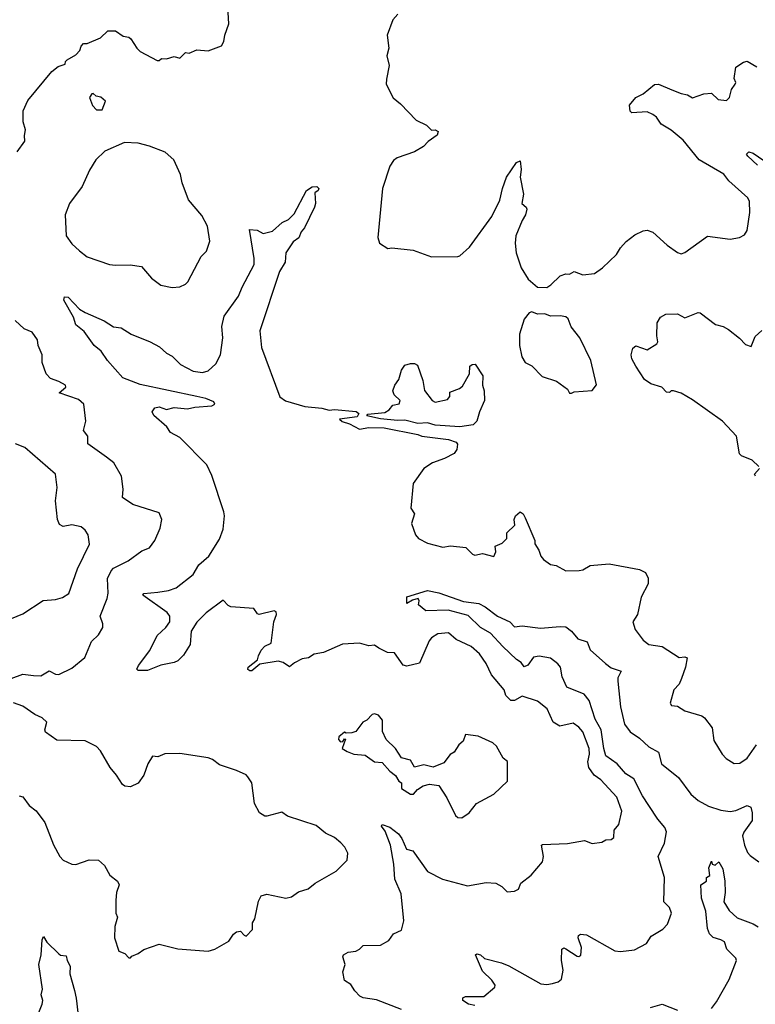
# Model space of a CAD drawing. Extents: x 1921360 to 2014538, y 768294 to 907744.
# Tile 19 of 256: x 1934178 to 1938067, y 791324 to 796526. Entities that reach past the tile are written whole.
import ezdxf

# ---------------------------------------------------------------- set-up
doc = ezdxf.new("R2010")
doc.units = 0

msp = doc.modelspace()

# ---------------------------------------------------------------- linework, layer by layer
at = {"layer": '0CON10XD'}
for points in [[(1934165, 795827.5), (1934206.4, 795883.6), (1934203.3, 795915), (1934210, 795945), (1934197, 795987), (1934196.1, 796043.9), (1934221.2, 796098.8), (1934348.3, 796251.7), (1934381.7, 796278.3), (1934418.3, 796291.7), (1934420, 796305), (1934430, 796315), (1934475, 796340), (1934497, 796363), (1934503, 796387), (1934515, 796400), (1934535, 796400), (1934605, 796430), (1934645, 796467.5), (1934685, 796467.5), (1934725, 796440), (1934755, 796433.3), (1934766, 796426), (1934797.5, 796375), (1934815, 796357.5), (1934905, 796310), (1934915, 796310), (1934928.3, 796321.7), (1934955, 796320), (1934995, 796332.5), (1935025, 796322.5), (1935055, 796352.5), (1935075, 796350), (1935115, 796366.2), (1935175, 796362.5), (1935245, 796388.8), (1935258.3, 796411.7), (1935263.3, 796445), (1935284, 796505), (1935276.4, 796623.6)], [(1936177.5, 796555), (1936151.2, 796525), (1936121.4, 796445), (1936130, 796375), (1936120, 796335), (1936131.2, 796285), (1936118, 796212), (1936116.2, 796185), (1936153.7, 796113.7), (1936192.1, 796082.1), (1936275, 795995.7), (1936329.5, 795969.5), (1936355, 795942), (1936375, 795943.8), (1936391.2, 795935), (1936385, 795916.7), (1936337.1, 795882.9), (1936313.8, 795856.2), (1936265, 795828.5), (1936173.8, 795796.2), (1936155, 795782), (1936135, 795752), (1936096.7, 795635), (1936072.5, 795375), (1936080, 795345), (1936125, 795316.7), (1936145, 795321.2), (1936259.4, 795309.4), (1936355, 795274.2), (1936494.2, 795275.8), (1936505, 795278.8), (1936556.2, 795323.8), (1936675, 795486.2), (1936716.9, 795573.1), (1936730, 795635), (1936752, 795695), (1936805, 795772.5), (1936825, 795780), (1936828.8, 795735), (1936824, 795695), (1936842.5, 795605), (1936832.9, 795555), (1936855.7, 795535.7), (1936860, 795525), (1936852.5, 795495), (1936834.4, 795465.6), (1936801.4, 795385), (1936796.9, 795345), (1936802.5, 795295), (1936828.8, 795215), (1936866.1, 795156.1), (1936915, 795112.5), (1936965, 795111.2), (1936986.7, 795125), (1937035, 795173.3), (1937065, 795183.8), (1937085, 795181.2), (1937110, 795195), (1937155, 795178), (1937217.5, 795185), (1937260, 795215), (1937333.8, 795285), (1937355, 795321.2), (1937385, 795354.2), (1937429.8, 795390.2), (1937475, 795411.4), (1937495, 795414.2), (1937525, 795404.2), (1937602, 795335), (1937655, 795296), (1937675, 795289.2), (1937695, 795297.1), (1937815, 795382), (1937935, 795366), (1937984.3, 795375.7), (1938009.7, 795390.3), (1938025, 795412.5), (1938037.4, 795507.4), (1938036.5, 795565), (1938028.1, 795585), (1937926.5, 795675), (1937900.7, 795710.7), (1937770.6, 795785), (1937685, 795890), (1937622.5, 795942.5), (1937569.2, 795975), (1937545, 796010.8), (1937526, 796025), (1937495, 796039.5), (1937415, 796034), (1937405, 796042.5), (1937402.5, 796075), (1937436, 796115), (1937475, 796134.3), (1937535, 796183.1), (1937555, 796185.7), (1937626.7, 796155)], [(1937626.7, 796155), (1937675, 796135.6), (1937709.6, 796129.6), (1937735, 796113.1), (1937795, 796134.4), (1937835, 796138.8), (1937870, 796105), (1937915, 796100), (1937930, 796115), (1937942.1, 796157.9), (1937961.4, 796185), (1937964, 796195), (1937956, 796215), (1937964.3, 796275), (1938005, 796302.5), (1938025, 796306.9), (1938075, 796278)], [(1934615, 796050), (1934632.5, 796095), (1934607, 796117), (1934583, 796123), (1934567, 796137), (1934560, 796135), (1934547.5, 796115), (1934563, 796073), (1934585, 796050), (1934615, 796050)], [(1934985, 795111.4), (1935025, 795114), (1935055, 795128.8), (1935067.9, 795142.1), (1935138, 795275), (1935165.9, 795304.1), (1935184.1, 795355.9), (1935171.1, 795435), (1935141.4, 795491.4), (1935071.1, 795575), (1935036.7, 795665), (1935028.5, 795708.5), (1934992.9, 795785), (1934946.7, 795826.7), (1934865, 795857.5), (1934805, 795873.1), (1934733, 795877), (1934628.8, 795831.2), (1934581.2, 795785), (1934548.1, 795731.9), (1934509.4, 795645), (1934441.9, 795555), (1934418.1, 795495), (1934424.7, 795385), (1934455, 795342.1), (1934495, 795304.5), (1934535, 795273.1), (1934653.4, 795233.4), (1934685, 795228.6), (1934761.7, 795231.7), (1934822.5, 795222.5), (1934875, 795161.2), (1934925, 795124), (1934985, 795111.4)], [(1938078.5, 795758.5), (1938027.5, 795805), (1938021.2, 795815), (1938032.7, 795827.3), (1938055, 795820.6), (1938112.1, 795782.1)], [(1936196.7, 791296.7), (1936065, 791347.1), (1935995, 791358.1), (1935977.2, 791367.2), (1935950, 791395), (1935928.7, 791428.7), (1935895, 791450), (1935886, 791495), (1935899.2, 791535), (1935886.7, 791575), (1935890, 791585), (1935915, 791600), (1935955, 791604.3), (1935974.5, 791615.5), (1935995, 791634), (1936085, 791636.7), (1936129.4, 791660.6), (1936155, 791696.2), (1936196, 791715), (1936210, 791765), (1936195, 791907.5), (1936161.3, 791985), (1936155.9, 792065), (1936138.9, 792165), (1936109.7, 792239.7), (1936091.4, 792265), (1936095, 792273.3), (1936135, 792260.9), (1936180.4, 792225), (1936199.5, 792199.5), (1936224, 792144), (1936257.1, 792135), (1936334.3, 792025), (1936413.3, 791985), (1936545, 791950.6), (1936645, 791968.1), (1936695, 791964.2), (1936727.3, 791947.3), (1936755, 791918), (1936795, 791921.2), (1936815, 791932.5), (1936827.5, 791965), (1936882.9, 792007.1), (1936942.9, 792077.1), (1936946.9, 792105), (1936936.7, 792165), (1936941.4, 792168.6), (1937075, 792173.1), (1937165, 792190), (1937205, 792174.2), (1937255, 792181.2), (1937276.7, 792193.3), (1937305, 792194.5), (1937318.5, 792205), (1937321.2, 792245), (1937346, 792275), (1937362.2, 792345), (1937335, 792418), (1937249.8, 792509.8), (1937215, 792535.6), (1937187.3, 792575), (1937181.5, 792605), (1937190.9, 792645), (1937188.7, 792675), (1937155, 792764), (1937135, 792787.8), (1937105, 792809.2), (1937034.4, 792794.4), (1936998.8, 792815), (1936966.2, 792885), (1936915.5, 792925.5), (1936835, 792952.5), (1936795, 792929.4), (1936775, 792929.2), (1936748.6, 792955), (1936739.2, 792985), (1936673.1, 793065), (1936644.4, 793125), (1936608.6, 793175), (1936565, 793214.4), (1936485, 793251.9), (1936445, 793286.4), (1936388.6, 793281.4), (1936355, 793260), (1936342.5, 793245), (1936292.9, 793127.1), (1936225, 793110.8), (1936205.8, 793115.8), (1936160.3, 793180.3), (1936123.4, 793183.4), (1936076.7, 793205), (1936055, 793222.5), (1936025, 793218.6), (1935975, 793231.4), (1935885, 793227.1), (1935785, 793182.5), (1935735, 793174), (1935705, 793154), (1935671.1, 793148.9), (1935631.3, 793128.7), (1935605, 793106.7), (1935570.7, 793130.7), (1935545, 793136.7), (1935448.8, 793121.2), (1935405, 793086.7), (1935395, 793086.7), (1935385, 793092.5), (1935386.7, 793105), (1935436.4, 793143.6), (1935440.8, 793165), (1935454.5, 793195.5), (1935475, 793216.2), (1935507.3, 793232.7), (1935521.2, 793345), (1935536.1, 793383.9), (1935535, 793397.5), (1935523.6, 793403.6), (1935443.9, 793383.9), (1935435, 793387.5), (1935416.2, 793416.2), (1935295, 793423.3), (1935280.7, 793430.7), (1935255, 793460), (1935165, 793392.5), (1935115, 793342.9), (1935085.6, 793295), (1935078.9, 793225), (1935045, 793168), (1935015, 793139.2), (1934995, 793130), (1934925, 793116.7), (1934855, 793088), (1934805, 793087.5), (1934797.5, 793095), (1934806.2, 793115), (1934866.2, 793193.8), (1934905, 793272.9), (1934951.9, 793315), (1934971.4, 793345), (1934972, 793375), (1934958, 793395), (1934828.8, 793485), (1934834.6, 793495.4), (1934908, 793502), (1934965, 793510.4), (1935005, 793524.6), (1935095, 793594.3), (1935124.7, 793645.3), (1935177.6, 793692.4), (1935235, 793780.8), (1935254.4, 793835), (1935260.4, 793905), (1935256.9, 793926.9), (1935195, 794118), (1935168.1, 794175), (1935025, 794318.8), (1934975.8, 794345.8), (1934956, 794375), (1934888, 794435), (1934879.2, 794455), (1934893.8, 794475), (1934915, 794480.8), (1934955, 794466.2), (1934995, 794478), (1935065, 794469.4), (1935105, 794479.5), (1935195, 794486.7), (1935210, 794495), (1935205, 794506.7), (1935162.5, 794525), (1935115, 794536.2), (1934815, 794598), (1934723.5, 794633.5), (1934641.9, 794725), (1934610, 794775), (1934572, 794805), (1934519.1, 794879.1), (1934474.5, 794914.5), (1934463.8, 794955), (1934412, 795045), (1934415, 795062.5), (1934435, 795060), (1934495, 794996.7), (1934525, 794980), (1934625, 794935.8), (1934674.1, 794904.1), (1934715, 794897.5), (1934767.5, 794865), (1934867.5, 794825), (1934917.3, 794797.3), (1934955, 794763.8), (1934985, 794748), (1935028.8, 794705), (1935095, 794668.8), (1935145, 794662), (1935175, 794671.2), (1935215, 794708.8), (1935240, 794755), (1935252.2, 794845), (1935246.7, 794905), (1935259.4, 794960.6), (1935335.8, 795065), (1935355, 795113.3), (1935417.6, 795232.4), (1935417.5, 795265), (1935392.5, 795417.5), (1935434.1, 795414.1), (1935465.8, 795395.8), (1935515, 795409.2), (1935565.9, 795454.1), (1935599.3, 795470.7), (1935629.1, 795500.9), (1935695, 795623.3), (1935725, 795643.3), (1935750, 795645), (1935760, 795635), (1935756.4, 795623.6), (1935738.3, 795611.7), (1935742.5, 795555), (1935737.5, 795535), (1935684.2, 795425.8), (1935666.2, 795405), (1935655, 795373.3), (1935625, 795352.5), (1935586.2, 795295), (1935582.5, 795245), (1935551.4, 795195), (1935447.9, 794882.1), (1935456.4, 794795), (1935554.5, 794534.5), (1935583.4, 794513.4), (1935685, 794482.5), (1935775, 794474.3), (1935815, 794463.8), (1935843.2, 794466.8), (1935956.6, 794456.6), (1935971.2, 794445), (1935961.7, 794428.3), (1935870, 794415), (1935883.3, 794403.3), (1935921.7, 794391.7), (1935975, 794362.5), (1936025, 794371.2), (1936105, 794369.5), (1936284, 794334), (1936305, 794325.6), (1936445, 794308.5), (1936486.2, 794295), (1936493.5, 794283.5), (1936489.6, 794255), (1936475.4, 794234.6), (1936425, 794207.5), (1936361.2, 794185), (1936315, 794154.3), (1936259.2, 794075), (1936246.2, 793945), (1936265.7, 793915), (1936250, 793865), (1936270.8, 793805), (1936286, 793785), (1936335, 793760.6), (1936415, 793740), (1936455.8, 793745.8), (1936537.1, 793737.1), (1936572.5, 793702.5), (1936585, 793697.5), (1936625, 793706.7), (1936685, 793690), (1936696.2, 793715), (1936692.5, 793745), (1936729.4, 793760.6), (1936753.3, 793785), (1936754.3, 793815.7), (1936796.7, 793855), (1936792.5, 793885), (1936800, 793905), (1936825, 793926.7), (1936840, 793915), (1936851.2, 793895), (1936902.5, 793775), (1936902.5, 793757.5), (1936923.3, 793723.3), (1936932.7, 793692.7), (1936948, 793675), (1936985, 793647.8), (1937015, 793643.1), (1937065, 793614.2), (1937136.4, 793616.4), (1937155, 793620), (1937195, 793642), (1937295, 793651.9), (1937455, 793621.1), (1937486.3, 793606.3), (1937500, 793575), (1937501.2, 793545), (1937464.2, 793475), (1937445, 793383.3), (1937419.2, 793345), (1937432, 793305), (1937475, 793248.8), (1937504.5, 793224.5), (1937575, 793214.5), (1937665, 793156.7), (1937695, 793160), (1937706.7, 793155), (1937698.5, 793105), (1937676.9, 793045), (1937664.4, 793015.6), (1937635.7, 792985), (1937617.5, 792915), (1937625, 792903.3), (1937655, 792898.8), (1937694.4, 792874.4), (1937785, 792847.5), (1937798.3, 792838.3), (1937838.6, 792785), (1937848.3, 792718.3), (1937892, 792645), (1937913.2, 792623.2), (1937955, 792596), (1937985, 792598.6), (1938025, 792623.8), (1938074, 792695)], [(1934133.6, 793046.4), (1934195, 793068.1), (1934251.5, 793061.5), (1934290, 793060), (1934335, 793086), (1934368.3, 793068.3), (1934386.2, 793066.2), (1934455, 793100), (1934523.4, 793156.6), (1934558.8, 793241.2), (1934595, 793276.7), (1934618.8, 793315), (1934618.8, 793335), (1934604.2, 793375), (1934641.8, 793468.2), (1934646.6, 793496.6), (1934643.3, 793573.3), (1934662.5, 793615), (1934675, 793628.5), (1934752.4, 793667.6), (1934825, 793719.2), (1934864.2, 793735.8), (1934893.8, 793775), (1934920.5, 793839.5), (1934930, 793885), (1934915, 793920), (1934776.2, 793965), (1934721.2, 794001.2), (1934726, 794045), (1934717.1, 794115), (1934676.7, 794185), (1934638.1, 794215), (1934538, 794285), (1934538, 794325), (1934515.8, 794355), (1934528.6, 794405), (1934517.1, 794495), (1934489.1, 794519.1), (1934386.7, 794555), (1934423.3, 794585), (1934420, 794595), (1934386.2, 794615), (1934340.8, 794630.8), (1934318.1, 794655), (1934297.8, 794715), (1934297.3, 794755), (1934275.4, 794805), (1934272.2, 794835), (1934245, 794875.6), (1934202.4, 794892.4), (1934155, 794937.1)], [(1937095, 794552.5), (1937109.3, 794560.7), (1937205, 794567.5), (1937227, 794597), (1937198.1, 794725), (1937139.4, 794845), (1937093.4, 794903.4), (1937078, 794945), (1937065, 794956.2), (1937035, 794962.5), (1936985, 794960.6), (1936955, 794971.4), (1936915, 794971.2), (1936885, 794982.5), (1936871.7, 794978.3), (1936845.8, 794944.2), (1936820.8, 794865), (1936820, 794805), (1936833.8, 794745), (1936851.2, 794715), (1936885, 794698), (1936940.9, 794640.9), (1937016.7, 794616.7), (1937073.8, 794575), (1937085, 794552.5), (1937095, 794552.5)], [(1938085.5, 794165.5), (1938049.7, 794199.7), (1937995, 794221.5), (1937983.1, 794233.1), (1937967.1, 794325), (1937894.4, 794405), (1937735, 794517.5), (1937675, 794553.1), (1937635, 794565.8), (1937622.5, 794565), (1937613.3, 794556.7), (1937598.3, 794558.3), (1937573.3, 794585), (1937515, 794602.2), (1937481.4, 794625), (1937435.6, 794695), (1937414.4, 794735), (1937411.4, 794755), (1937419.3, 794790.7), (1937435, 794802.5), (1937495, 794782.5), (1937546.4, 794813.6), (1937552.5, 794825), (1937546.1, 794856.1), (1937548.8, 794925), (1937565.8, 794954.2), (1937595, 794971.2), (1937655, 794972), (1937695, 794951.9), (1937765, 794979.2), (1937775, 794977.5), (1937856.7, 794915), (1937897.5, 794905), (1937925, 794890), (1937984.2, 794844.2), (1938015, 794810), (1938045, 794800), (1938067, 794853), (1938102.5, 794885)], [(1936505, 794374.7), (1936375, 794384.6), (1936335, 794395.5), (1936283.2, 794393.2), (1936215, 794410.6), (1936175, 794408.9), (1936085, 794418), (1936013.6, 794433.6), (1936018.3, 794441.7), (1936108.8, 794451.2), (1936132.5, 794465), (1936151.2, 794488.8), (1936185, 794496.2), (1936190.6, 794515), (1936158, 794545), (1936151.2, 794565), (1936161.2, 794595), (1936182, 794625), (1936196, 794675), (1936215, 794701.2), (1936245, 794710), (1936265, 794710), (1936281.7, 794701.7), (1936309.7, 794619.7), (1936317.8, 794567.8), (1936358.8, 794515), (1936375, 794506), (1936440.3, 794519.7), (1936452, 794535), (1936452.5, 794557.5), (1936502.7, 794577.3), (1936519.7, 794590.3), (1936556.7, 794655), (1936557.5, 794695), (1936570, 794705), (1936586.1, 794706.1), (1936627.5, 794645), (1936624.4, 794595), (1936633.1, 794565), (1936635.5, 794515), (1936610, 794455), (1936594.5, 794405.5), (1936576, 794385), (1936505, 794374.7)], [(1934135, 793362), (1934195, 793387.5), (1934302.1, 793457.9), (1934367.9, 793462.1), (1934405, 793472.9), (1934438.6, 793495), (1934483.3, 793625), (1934547.5, 793755), (1934540.8, 793805), (1934525, 793830), (1934503.9, 793846.1), (1934455, 793858.1), (1934408, 793848), (1934389.2, 793859.2), (1934379.2, 793885), (1934367.5, 793985), (1934376, 794055), (1934368, 794125), (1934205, 794266.2), (1934155.9, 794285.9)], [(1938068, 794115), (1938063.3, 794125), (1938088.8, 794155)], [(1936585, 791318.5), (1936551.2, 791325), (1936520.6, 791345), (1936521.5, 791358.5), (1936534.5, 791365.5), (1936632.5, 791365), (1936690, 791415), (1936691.2, 791425), (1936675, 791451.2), (1936625, 791500), (1936587.5, 791585), (1936595, 791590), (1936615, 791586.2), (1936635, 791566.2), (1936725, 791544), (1936765, 791527.5), (1936933.2, 791433.2), (1936965, 791429.2), (1936995, 791434.2), (1937025, 791442.5), (1937042.2, 791457.8), (1937052, 791505), (1937042.2, 791555), (1937045, 791616.2), (1937055, 791622), (1937065, 791617.5), (1937125, 791579.2), (1937135, 791576.2), (1937145, 791583.3), (1937148.1, 791625), (1937130.8, 791675), (1937132.5, 791687.5), (1937142.5, 791695), (1937175, 791690.6), (1937325, 791606.9), (1937355, 791603.1), (1937428.8, 791611.2), (1937492.5, 791645), (1937516.7, 791685), (1937578.3, 791721.7), (1937602.3, 791747.7), (1937624.2, 791805), (1937614, 791835), (1937584.4, 791865), (1937587.1, 791995), (1937554.5, 792105), (1937587.3, 792175), (1937597.3, 792235), (1937588.8, 792258.8), (1937551.5, 792301.5), (1937504.2, 792374.2), (1937470.7, 792425), (1937425.2, 792515), (1937382.2, 792542.2), (1937336.7, 792595), (1937277.8, 792637.8), (1937265.7, 792675), (1937253, 792775), (1937220.6, 792830.6), (1937188.9, 792928.9), (1937162.9, 792962.9), (1937070.3, 793000.3), (1937045.7, 793054.2), (1937037.2, 793105), (1937023.7, 793123.7), (1936985, 793152.5), (1936925, 793164.3), (1936895, 793158.8), (1936865, 793115.2), (1936845, 793107.2), (1936829.6, 793129.6), (1936805, 793145.2), (1936732.2, 793215), (1936667.5, 793285), (1936615, 793315.8), (1936549.2, 793379.2), (1936443.3, 793406.7), (1936325, 793403.3), (1936286.7, 793435), (1936290, 793455), (1936285, 793467.5), (1936255, 793460), (1936225, 793442.5), (1936225, 793476.7), (1936335, 793510.5), (1936395, 793497.5), (1936525, 793452.7), (1936605, 793442), (1936639.4, 793425), (1936704.8, 793374.8), (1936770, 793345), (1936795, 793318), (1936835, 793324.3), (1936931.8, 793311.8), (1937035, 793320.8), (1937065, 793317.8), (1937096.1, 793296.1), (1937128.9, 793255), (1937179.1, 793239.1), (1937195, 793197.1), (1937275, 793124.1), (1937305, 793102.5), (1937358, 793085), (1937341.2, 793048.8), (1937340.6, 793030.6), (1937355.3, 792895), (1937375, 792804.5), (1937405, 792764.1), (1937455, 792729.6), (1937505, 792683.8), (1937555, 792655.6), (1937572.1, 792595), (1937661.9, 792521.9), (1937726.7, 792435), (1937765, 792401.1), (1937820.5, 792370.5), (1937885, 792350), (1937935, 792343.5), (1937965, 792348.9), (1938025, 792373.8), (1938043.3, 792365), (1938050.8, 792335), (1938050.8, 792295), (1938006.8, 792233.2), (1938000, 792215), (1938009.2, 792165), (1938025.8, 792125.8), (1938039.7, 792109.7), (1938085, 792076.2)], [(1934175, 792425.8), (1934195, 792420), (1934228, 792375), (1934265, 792346), (1934311.4, 792285), (1934357.6, 792167.6), (1934390.6, 792105), (1934407.5, 792085), (1934455, 792064.4), (1934475, 792063.3), (1934545, 792087.5), (1934595, 792085.8), (1934627.4, 792057.4), (1934655.6, 792005.6), (1934696.2, 791975), (1934703.8, 791955), (1934690.8, 791915), (1934686.9, 791875), (1934687.5, 791805), (1934695.8, 791785), (1934681.4, 791735), (1934680, 791675), (1934703.3, 791605), (1934735, 791592.5), (1934755, 791570), (1934765, 791570), (1934771.2, 791578.8), (1934805, 791592), (1934835, 791614), (1934915, 791642.5), (1935015, 791617.1), (1935175, 791604.3), (1935210, 791615), (1935285, 791657.5), (1935308.8, 791695), (1935325, 791706.2), (1935345, 791710), (1935365, 791690), (1935376.1, 791683.9), (1935410, 791720), (1935410, 791755), (1935421.2, 791775), (1935441.2, 791868.8), (1935455, 791896.7), (1935485, 791905.8), (1935585, 791885.8), (1935615, 791891.2), (1935652.1, 791917.9), (1935703.3, 791935), (1935741.2, 791965), (1935852.3, 792027.7), (1935910, 792085), (1935913, 792123), (1935897.5, 792155), (1935876.8, 792176.8), (1935843.3, 792205), (1935795, 792228.6), (1935745, 792269.4), (1935595, 792318), (1935565, 792338.8), (1935485, 792318), (1935475, 792318), (1935445.7, 792335.7), (1935420, 792385), (1935405.7, 792495), (1935385, 792526.2), (1935375, 792536.2), (1935325, 792558.8), (1935235, 792590), (1935197.8, 792617.8), (1935175, 792626.7), (1935025, 792648.6), (1934945, 792648), (1934908.3, 792631.7), (1934880, 792635), (1934856.2, 792593.8), (1934834.2, 792535), (1934805, 792492), (1934765, 792473.8), (1934735, 792476.2), (1934721.2, 792485), (1934691.1, 792535), (1934656.5, 792575), (1934605, 792664), (1934585, 792685.8), (1934525, 792715.7), (1934375, 792720), (1934315, 792762.5), (1934311.2, 792775), (1934322.5, 792815), (1934297.6, 792837.6), (1934258.8, 792855), (1934195, 792899.5), (1934145, 792917.3)], [(1936515, 792310), (1936555, 792336.2), (1936592.5, 792385), (1936685, 792433.8), (1936757.7, 792502.3), (1936756.6, 792606.6), (1936733.8, 792625), (1936698.8, 792688.8), (1936678.8, 792705), (1936601.3, 792741.3), (1936535, 792750), (1936523.3, 792715), (1936500, 792695), (1936475, 792656.7), (1936455, 792643.3), (1936420.7, 792599.3), (1936365, 792577.5), (1936315, 792589.2), (1936265, 792577.5), (1936245, 792613.3), (1936196.7, 792626.7), (1936165.8, 792675.8), (1936115, 792722.5), (1936096.2, 792765), (1936095.8, 792825.8), (1936075, 792852.5), (1936055, 792858.8), (1936042.5, 792855), (1936013.9, 792826.1), (1935993.3, 792815), (1935955, 792766.2), (1935935, 792758.8), (1935905, 792757.5), (1935895, 792762.5), (1935865, 792736.7), (1935863.4, 792723.4), (1935875, 792711.2), (1935887.5, 792712.5), (1935895, 792727.5), (1935900, 792725), (1935883.8, 792675), (1935909.2, 792659.2), (1935945, 792646.2), (1936005, 792641.2), (1936055, 792605.8), (1936095, 792602.5), (1936135.8, 792555.8), (1936165, 792532.5), (1936183.6, 792503.6), (1936197.5, 792495), (1936196.2, 792465), (1936244, 792434), (1936260, 792435), (1936280.7, 792459.3), (1936312, 792478), (1936345, 792486.7), (1936395, 792480), (1936436.2, 792415), (1936482.1, 792322.1), (1936495, 792311.2), (1936515, 792310)], [(1937835, 791302), (1937862.3, 791337.7), (1937929.5, 791455), (1937967.8, 791555), (1937965, 791568), (1937917.5, 791615), (1937904.4, 791655), (1937884.7, 791664.7), (1937845, 791677.3), (1937825, 791695.8), (1937814.6, 791725), (1937806.1, 791816.1), (1937782, 791885), (1937780, 791955), (1937810, 791975), (1937810, 791995), (1937827.5, 792005), (1937822, 792045), (1937835, 792080), (1937840, 792065), (1937855, 792060), (1937875, 792077.5), (1937895, 792040), (1937906.1, 791975), (1937907.8, 791915), (1937901.2, 791865), (1937929.7, 791819.7), (1937970.5, 791780.5), (1938055, 791750), (1938082.7, 791732.7)], [(1934250, 791205), (1934296.5, 791325), (1934300.6, 791345), (1934292.2, 791375), (1934298.9, 791405), (1934279.5, 791535), (1934292.2, 791585), (1934296.7, 791665), (1934305, 791682.5), (1934322.9, 791652.9), (1934385, 791590), (1934395, 791583.3), (1934425, 791580), (1934430, 791555), (1934445.6, 791525.6), (1934444.4, 791485), (1934467.5, 791397.5)], [(1934467.5, 791397.5), (1934477.4, 791357.4), (1934490.6, 791235)], [(1937513.4, 791306.6), (1937575, 791325.4), (1937655, 791292.5)]]:
    msp.add_lwpolyline(points, dxfattribs=at)

doc.saveas('drawing.dxf')
